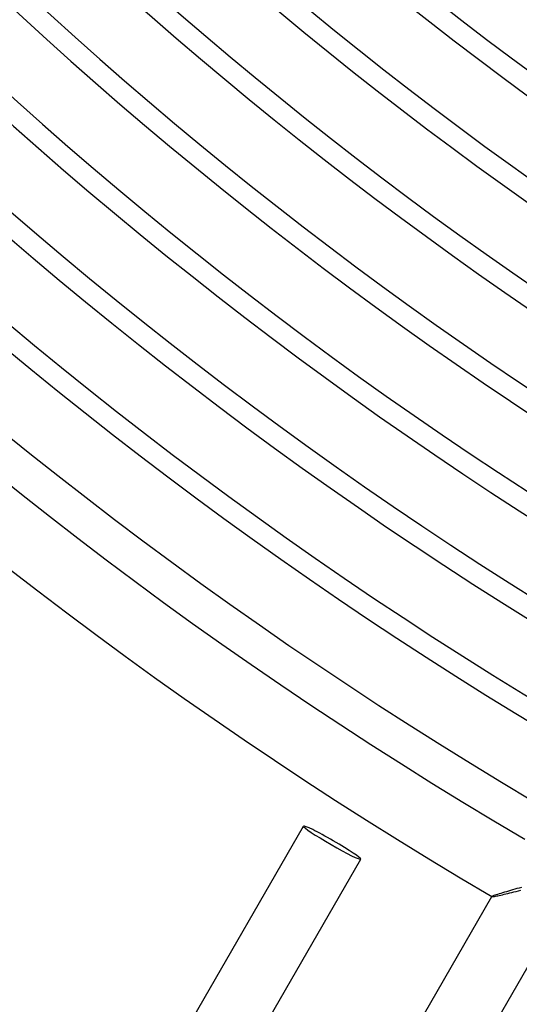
# Model space of a CAD drawing. Header units: millimetres. Extents: x -310 to 310, y -273 to 273.
# Tile 3 of 84: x -165 to -135, y -239 to -180. Entities that reach past the tile are written whole.
import ezdxf

# ---------------------------------------------------------------- set-up
doc = ezdxf.new("R2010")
doc.units = ezdxf.units.MM
doc.layers.add('HIDDEN', color=7, linetype='Continuous')
doc.layers.add('THICK', color=7, linetype='Continuous')

msp = doc.modelspace()

# ---------------------------------------------------------------- linework, layer by layer
at = {"layer": 'HIDDEN'}
for p, q in [((-135.068, -232.301), (-135.204, -232.339)), ((-134.931, -232.262), (-135.068, -232.301)), ((-136.728, -232.82), (-136.727, -232.817)), ((-136.715, -232.808), (-136.727, -232.817)), ((-136.727, -232.817), (-136.727, -232.818)), ((-136.727, -232.818), (-136.727, -232.819)), ((-136.727, -232.819), (-136.727, -232.82)), ((-136.727, -232.82), (-136.727, -232.821)), ((-136.727, -232.821), (-136.726, -232.822)), ((-136.726, -232.822), (-136.725, -232.822)), ((-136.689, -232.795), (-136.715, -232.808)), ((-136.65, -232.779), (-136.689, -232.795)), ((-136.598, -232.759), (-136.65, -232.779)), ((-136.535, -232.737), (-136.598, -232.759)), ((-136.46, -232.712), (-136.535, -232.737)), ((-136.376, -232.685), (-136.46, -232.712)), ((-136.284, -232.655), (-136.376, -232.685)), ((-136.184, -232.624), (-136.284, -232.655)), ((-136.077, -232.592), (-136.184, -232.624)), ((-135.964, -232.558), (-136.077, -232.592)), ((-135.847, -232.523), (-135.964, -232.558)), ((-135.725, -232.488), (-135.847, -232.523)), ((-135.599, -232.451), (-135.725, -232.488)), ((-135.47, -232.414), (-135.599, -232.451)), ((-135.339, -232.377), (-135.47, -232.414)), ((-135.204, -232.339), (-135.339, -232.377))]:
    msp.add_line(p, q, dxfattribs=at)
at = {"layer": 'THICK'}
for p, q in [((-163.124, -254.54), (-148.124, -228.559)), ((-159.66, -256.54), (-144.66, -230.559)), ((-152.732, -260.54), (-136.728, -232.82)), ((-136.725, -232.822), (-136.713, -232.824)), ((-136.713, -232.824), (-136.69, -232.824)), ((-136.69, -232.824), (-136.657, -232.82)), ((-136.657, -232.82), (-136.614, -232.814)), ((-136.614, -232.814), (-136.561, -232.805)), ((-136.561, -232.805), (-136.5, -232.794)), ((-136.5, -232.794), (-136.431, -232.78)), ((-136.431, -232.78), (-136.355, -232.765)), ((-136.355, -232.765), (-136.273, -232.747)), ((-136.273, -232.747), (-136.184, -232.727)), ((-136.184, -232.727), (-136.089, -232.706)), ((-136.089, -232.706), (-135.987, -232.683)), ((-135.987, -232.683), (-135.879, -232.658)), ((-135.879, -232.658), (-135.765, -232.631)), ((-135.765, -232.631), (-135.645, -232.602)), ((-135.645, -232.602), (-135.519, -232.571)), ((-135.519, -232.571), (-135.389, -232.539)), ((-135.389, -232.539), (-135.254, -232.506)), ((-135.254, -232.506), (-135.115, -232.471)), ((-135.115, -232.471), (-134.974, -232.435)), ((-149.268, -262.54), (-133.264, -234.82))]:
    msp.add_line(p, q, dxfattribs=at)
for radius, start, end in [(258.5, 179.99998, 0), (253.25, 179.99998, 0), (248, 179.99998, 0), (242.75, 179.99998, 0), (237.5, 179.99998, 0), (232.25, 179.99998, 0), (227, 179.99998, 0), (221.75, 179.99998, 0), (216.5, 179.99998, 0), (211.25, 179.99998, 0), (206, 179.99998, 0), (200.75, 179.99998, 0), (195.5, 179.99998, 0), (190.25, 179.99998, 0), (185, 179.99998, 0), (263.75, 180.12179, 239.87825), (270, 180.42368, 239.5763), (266, 180.43079, 239.5692), (259.75, 180.44116, 239.55883), (254.5, 180.45027, 239.54972), (249.25, 180.45978, 239.54026), (244, 180.46963, 239.53035), (238.75, 180.47995, 239.52004), (233.5, 180.49078, 239.50921), (228.25, 180.50206, 239.49792), (223, 180.51387, 239.48612), (217.75, 180.52624, 239.47374), (212.5, 180.53925, 239.46074)]:
    msp.add_arc((0, 0), radius, start, end, dxfattribs=at)
for start_param, end_param in [(3.141593, 4.712389), (1.570796, 3.141593), (-1.570796, 0), (0, 1.570796)]:
    msp.add_ellipse((-146.392, -229.559), major_axis=(1.732, -1), ratio=0.066519, start_param=start_param, end_param=end_param, dxfattribs=at)

doc.saveas('drawing.dxf')
